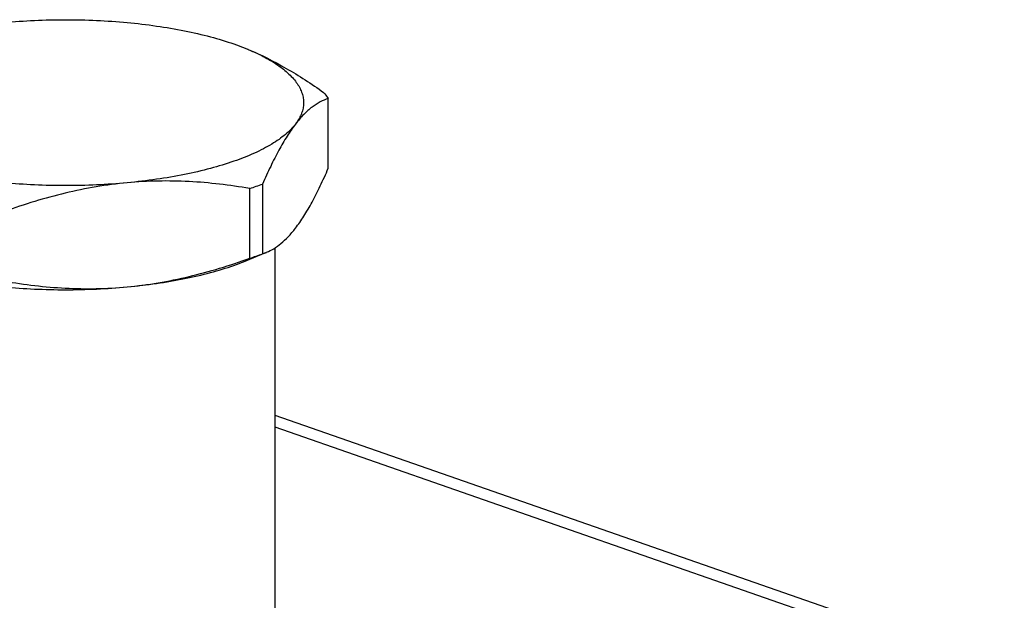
# Model space of a CAD drawing. Header units: millimetres. Extents: x -115 to 574, y -13 to 492.
# Tile 12 of 23: x 408 to 470, y 172 to 208. Entities that reach past the tile are written whole.
import ezdxf

# ---------------------------------------------------------------- set-up
doc = ezdxf.new("R2010")
doc.units = ezdxf.units.MM
doc.header["$LTSCALE"] = 30.734
doc.layers.get('0').update_dxf_attribs({"linetype": 'CONTINUOUS'})

msp = doc.modelspace()

# ---------------------------------------------------------------- linework, layer by layer
at = {"color": 7, "linetype": 'CONTINUOUS'}
for p, q in [((427.662, 198.86), (427.662, 203.256)), ((422.712, 193.191), (422.712, 197.587)), ((423.521, 197.869), (423.521, 193.473)), ((424.302, 193.845), (424.302, 168.524)), ((422.576, 193.07), (423.773, 193.565)), ((424.302, 183.298), (570.197, 132.471)), ((424.302, 182.558), (569.136, 132.101))]:
    msp.add_line(p, q, dxfattribs=at)
for centre, radius, start, end in [((417.032, 192.973), 14.495, 67.33243, 67.51449), ((416.161, 217.703), 21.155, 288.03829, 289.21331), ((416.695, 216.179), 19.54, 289.20472, 290.44377), ((416.074, 213.566), 21.429, 288.04578, 289.20582), ((416.605, 212.033), 19.806, 289.21305, 290.43545), ((422.575, 196.457), 3.131, 287.58948, 292.49662)]:
    msp.add_arc(centre, radius, start, end, dxfattribs=at)
for points, knots in [([(407.22, 208.049), (407.86, 208.109), (409.154, 208.198), (411.102, 208.242), (413.051, 208.198), (414.967, 208.066), (416.817, 207.849), (418.57, 207.55), (420.196, 207.175), (421.223, 206.865), (421.709, 206.696)], [0, 0, 0, 0, 0.131682, 0.265371, 0.39906, 0.530743, 0.65846, 0.78035, 0.894698, 1, 1, 1, 1]), ([(421.709, 206.696), (421.784, 206.669), (422.075, 206.566), (422.364, 206.454), (422.576, 206.366)], [0, 0, 0, 0, 0.256666, 1, 1, 1, 1]), ([(422.618, 206.349), (423.442, 206.008), (424.654, 205.395), (426.209, 204.439), (426.981, 203.914), (427.366, 203.642)], [0, 0, 0, 0, 0.488511, 0.741755, 1, 1, 1, 1]), ([(422.618, 206.349), (422.981, 206.197), (423.652, 205.885), (424.544, 205.347), (425.153, 204.852), (425.531, 204.439), (425.753, 204.134), (425.923, 203.825), (426.039, 203.512), (426.101, 203.196), (426.108, 202.879), (426.059, 202.563), (425.919, 202.133), (425.736, 201.833), (425.591, 201.645)], [0, 0, 0, 0, 0.179589, 0.337977, 0.47539, 0.536807, 0.593862, 0.647174, 0.697557, 0.746018, 0.793717, 0.841876, 0.89168, 1, 1, 1, 1]), ([(427.366, 203.642), (427.393, 203.61), (427.498, 203.487), (427.595, 203.356), (427.662, 203.256)], [0, 0, 0, 0, 0.257834, 1, 1, 1, 1]), ([(427.662, 203.256), (427.486, 203.201), (427.127, 203.05), (426.603, 202.713), (426.079, 202.24), (425.754, 201.857), (425.591, 201.645)], [0, 0, 0, 0, 0.207258, 0.436919, 0.69855, 1, 1, 1, 1]), ([(425.591, 201.645), (425.408, 201.406), (425.069, 201.071), (424.548, 200.672), (424.084, 200.371), (423.565, 200.082), (422.778, 199.701), (421.668, 199.266), (420.196, 198.822), (418.57, 198.447), (416.817, 198.148), (415.606, 198.006), (414.985, 197.948)], [0, 0, 0, 0, 0.078856, 0.123441, 0.171628, 0.223462, 0.278924, 0.400362, 0.534921, 0.681041, 0.836797, 1, 1, 1, 1]), ([(425.591, 201.645), (425.405, 201.402), (425.036, 200.864), (424.521, 199.971), (424.01, 198.96), (423.684, 198.243), (423.521, 197.869)], [0, 0, 0, 0, 0.213035, 0.452666, 0.716237, 1, 1, 1, 1]), ([(414.985, 197.948), (414.344, 197.888), (413.051, 197.799), (411.102, 197.755), (409.154, 197.799), (407.238, 197.931), (405.388, 198.148), (403.635, 198.447), (402.009, 198.822), (400.981, 199.132), (400.496, 199.301)], [0, 0, 0, 0, 0.131682, 0.265371, 0.39906, 0.530743, 0.65846, 0.78035, 0.894698, 1, 1, 1, 1]), ([(425.591, 195.084), (425.778, 195.327), (426.146, 195.865), (426.662, 196.758), (427.172, 197.769), (427.498, 198.486), (427.662, 198.86)], [0, 0, 0, 0, 0.213035, 0.452666, 0.716237, 1, 1, 1, 1]), ([(414.985, 197.948), (414.33, 197.887), (413.021, 197.714), (411.076, 197.315), (409.151, 196.789), (407.886, 196.368), (407.257, 196.144)], [0, 0, 0, 0, 0.247961, 0.497468, 0.748245, 1, 1, 1, 1]), ([(422.712, 197.587), (421.446, 197.803), (419.522, 198.034), (416.936, 198.081), (415.635, 198.009), (414.985, 197.948)], [0, 0, 0, 0, 0.496635, 0.747425, 1, 1, 1, 1]), ([(423.773, 193.565), (423.928, 193.629), (424.244, 193.791), (424.702, 194.12), (425.16, 194.555), (425.447, 194.897), (425.591, 195.084)], [0, 0, 0, 0, 0.210111, 0.4424, 0.703873, 1, 1, 1, 1]), ([(414.985, 191.387), (415.639, 191.448), (416.949, 191.621), (418.893, 192.021), (420.818, 192.546), (422.083, 192.967), (422.712, 193.191)], [0, 0, 0, 0, 0.247961, 0.497468, 0.748245, 1, 1, 1, 1]), ([(421.709, 192.74), (421.784, 192.766), (422.075, 192.87), (422.364, 192.982), (422.576, 193.07)], [0, 0, 0, 0, 0.256666, 1, 1, 1, 1]), ([(400.496, 192.74), (400.981, 192.571), (402.009, 192.261), (403.635, 191.886), (405.388, 191.587), (407.238, 191.37), (409.154, 191.238), (411.102, 191.194), (413.051, 191.238), (414.344, 191.327), (414.985, 191.387)], [0, 0, 0, 0, 0.105302, 0.21965, 0.34154, 0.469257, 0.60094, 0.734629, 0.868318, 1, 1, 1, 1]), ([(414.985, 191.387), (415.606, 191.445), (416.817, 191.587), (418.57, 191.886), (420.196, 192.261), (421.223, 192.571), (421.709, 192.74)], [0, 0, 0, 0, 0.272169, 0.531919, 0.775599, 1, 1, 1, 1]), ([(407.257, 191.748), (408.523, 191.532), (410.447, 191.301), (413.034, 191.254), (414.335, 191.326), (414.985, 191.387)], [0, 0, 0, 0, 0.496635, 0.747425, 1, 1, 1, 1])]:
    msp.add_open_spline(points, degree=3, knots=knots, dxfattribs=at)

doc.saveas('drawing.dxf')
